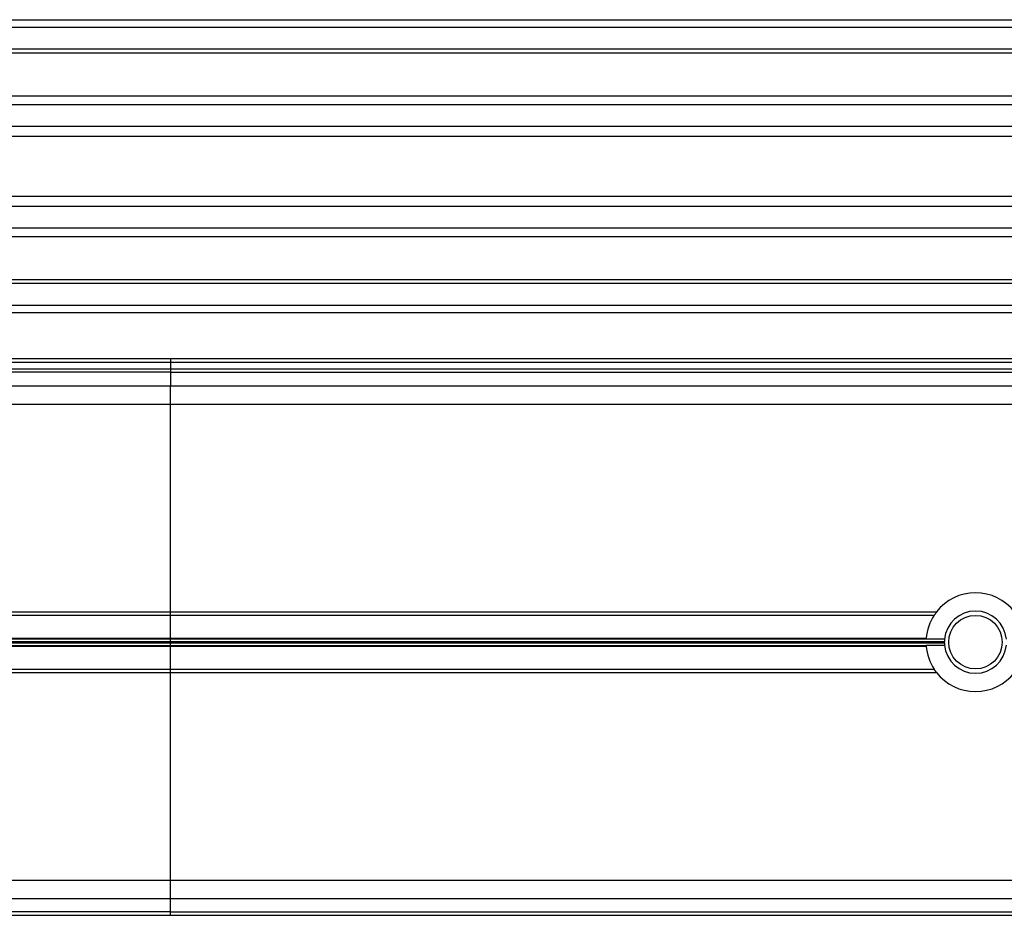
# Model space of a CAD drawing. Header units: millimetres. Extents: x 0 to 420, y 0 to 297.
# Tile 83 of 104: x 262.61 to 269.34, y 235.67 to 241.79. Entities that reach past the tile are written whole.
import ezdxf

# ---------------------------------------------------------------- set-up
doc = ezdxf.new("R2010")
doc.units = ezdxf.units.MM

msp = doc.modelspace()

# ---------------------------------------------------------------- linework, layer by layer
at = {"color": 7, "linetype": 'Continuous', "lineweight": 25}
for p, q in [((242.79066, 241.78829), (271.14066, 241.78829)), ((242.79066, 241.73829), (271.14066, 241.73829)), ((242.79066, 241.58829), (271.14066, 241.58829)), ((242.79066, 241.56279), (271.14066, 241.56279)), ((255.84377, 241.26828), (271.14066, 241.26828)), ((255.89604, 241.21027), (271.14066, 241.21027)), ((255.97489, 241.06084), (271.14066, 241.06084)), ((255.99185, 240.99329), (271.14066, 240.99329)), ((255.99961, 240.58329), (271.14066, 240.58329)), ((255.99961, 240.51574), (271.14066, 240.51574)), ((255.99961, 240.36631), (271.14066, 240.36631)), ((255.99961, 240.3083), (271.14066, 240.3083)), ((255.99961, 240.01379), (271.14066, 240.01379)), ((255.99961, 239.98829), (271.14066, 239.98829)), ((255.99961, 239.83829), (271.14066, 239.83829)), ((255.99961, 239.78829), (271.14066, 239.78829)), ((263.64066, 239.47329), (255.99961, 239.47329)), ((263.64066, 239.47329), (263.64066, 239.44829)), ((271.14066, 239.47329), (263.64066, 239.47329)), ((263.64066, 239.44829), (255.99961, 239.44829)), ((263.64066, 239.40279), (255.99961, 239.40279)), ((263.64066, 239.44829), (263.64066, 239.40279)), ((271.14066, 239.44829), (263.64066, 239.44829)), ((271.14066, 239.40279), (263.64066, 239.40279)), ((263.64066, 239.40279), (263.64066, 239.38068)), ((263.64066, 239.38068), (255.99961, 239.38068)), ((263.64066, 239.38068), (263.64066, 239.2884)), ((263.64066, 239.38068), (271.14066, 239.38068)), ((263.64066, 239.38068), (263.64066, 239.2884)), ((255.99961, 239.2884), (263.64066, 239.2884)), ((263.64066, 239.1634), (263.64066, 239.2884)), ((263.64066, 239.2884), (271.14066, 239.2884)), ((263.64066, 239.1634), (263.64066, 239.2884)), ((255.99961, 239.1634), (263.64066, 239.1634)), ((263.64066, 237.7459), (263.64066, 239.1634)), ((263.64066, 237.7459), (263.64066, 239.1634)), ((263.64066, 239.1634), (271.14066, 239.1634)), ((260.16779, 237.7459), (263.64066, 237.7459)), ((260.17652, 237.7234), (263.64066, 237.7234)), ((263.64066, 237.7234), (263.64066, 237.7459)), ((263.64066, 237.7459), (268.87457, 237.7459)), ((263.64066, 237.7234), (263.64066, 237.7459)), ((263.64066, 237.56535), (263.64066, 237.7234)), ((263.64066, 237.7234), (268.85845, 237.7234)), ((263.64066, 237.56535), (263.64066, 237.7234)), ((268.85845, 237.7234), (268.87563, 237.74379)), ((260.21832, 237.56535), (263.64066, 237.56535)), ((260.21896, 237.56182), (263.64066, 237.56182)), ((260.22262, 237.54183), (263.64066, 237.54183)), ((260.22392, 237.53476), (263.64066, 237.53476)), ((260.22758, 237.51477), (263.64066, 237.51477)), ((260.22823, 237.51123), (263.64066, 237.51123)), ((263.64066, 237.56182), (263.64066, 237.56535)), ((263.64066, 237.56535), (268.80424, 237.56535)), ((263.64066, 237.56182), (263.64066, 237.56535)), ((263.64066, 237.54183), (263.64066, 237.56182)), ((263.64066, 237.56182), (268.80398, 237.56182)), ((263.64066, 237.54183), (263.64066, 237.56182)), ((263.64066, 237.53476), (263.64066, 237.54183)), ((263.64066, 237.54183), (268.92819, 237.54183)), ((263.64066, 237.53476), (263.64066, 237.54183)), ((263.64066, 237.51477), (263.64066, 237.53476)), ((263.64066, 237.53476), (268.92819, 237.53476)), ((263.64066, 237.51477), (263.64066, 237.53476)), ((263.64066, 237.51123), (263.64066, 237.51477)), ((263.64066, 237.51477), (268.80398, 237.51477)), ((263.64066, 237.51123), (263.64066, 237.51477)), ((263.64066, 237.3534), (263.64066, 237.51123)), ((263.64066, 237.51123), (268.80424, 237.51123)), ((263.64066, 237.3534), (263.64066, 237.51123)), ((268.9291, 237.55828), (268.80375, 237.55828)), ((268.80375, 237.5183), (268.9291, 237.5183)), ((260.25713, 237.3534), (263.64066, 237.3534)), ((260.25791, 237.3309), (263.64066, 237.3309)), ((263.64066, 237.3309), (263.64066, 237.3534)), ((263.64066, 237.3534), (268.8583, 237.3534)), ((263.64066, 237.3309), (263.64066, 237.3534)), ((263.64066, 235.9134), (263.64066, 237.3309)), ((263.64066, 237.3309), (268.87439, 237.3309)), ((263.64066, 235.9134), (263.64066, 237.3309)), ((268.87442, 237.3322), (268.8583, 237.3534)), ((260.03576, 235.9134), (263.64066, 235.9134)), ((263.64066, 235.7884), (263.64066, 235.9134)), ((263.64066, 235.9134), (271.14066, 235.9134)), ((263.64066, 235.7884), (263.64066, 235.9134)), ((259.999, 235.7884), (263.64066, 235.7884)), ((263.64066, 235.6959), (263.64066, 235.7884)), ((263.64066, 235.7884), (271.14066, 235.7884)), ((263.64066, 235.6959), (263.64066, 235.7884)), ((263.64066, 235.6959), (259.9718, 235.6959)), ((263.64066, 235.6959), (271.14066, 235.6959)), ((263.64066, 235.67329), (263.64066, 235.6959)), ((259.96516, 235.67329), (263.64066, 235.67329)), ((263.64066, 235.67329), (271.14066, 235.67329))]:
    msp.add_line(p, q, dxfattribs=at)
msp.add_circle((269.14066, 237.53829), 0.1825, dxfattribs=at)
for radius, start, end in [(0.3375, 37.962405, 142.037595), (0.3375, 146.737366, 175.40086), (0.2125, 5.398291, 174.601709), (0.3375, 176.002567, 176.604114), (0.3375, 183.395886, 183.997433), (0.3375, 184.59914, 213.217493), (0.2125, 174.601709, 179.046996), (0.2125, 180.953004, 185.398291), (0.2125, 185.398291, 354.601709), (0.3375, 217.914534, 322.085466)]:
    msp.add_arc((269.14066, 237.53829), radius, start, end, dxfattribs=at)
for points, knots in [([(268.80398, 237.56182), (268.80401, 237.56226), (268.80407, 237.56313), (268.80417, 237.56443), (268.80423, 237.56517), (268.80424, 237.56535)], [0, 0, 0, 0, 0.4295139, 0.8589937, 1, 1, 1, 1]), ([(268.80424, 237.51123), (268.8042, 237.51179), (268.80411, 237.51292), (268.80403, 237.51409), (268.80399, 237.51463), (268.80398, 237.51477)], [0, 0, 0, 0, 0.4303692, 0.8607685, 1, 1, 1, 1]), ([(268.92819, 237.53476), (268.92818, 237.53519), (268.92817, 237.53607), (268.92815, 237.53774), (268.92816, 237.53943), (268.92817, 237.54085), (268.92818, 237.54155), (268.92819, 237.54183)], [0, 0, 0, 0, 0.2146919, 0.4293852, 0.64404, 0.8586705, 1, 1, 1, 1])]:
    msp.add_open_spline(points, degree=3, knots=knots, dxfattribs=at)

doc.saveas('drawing.dxf')
